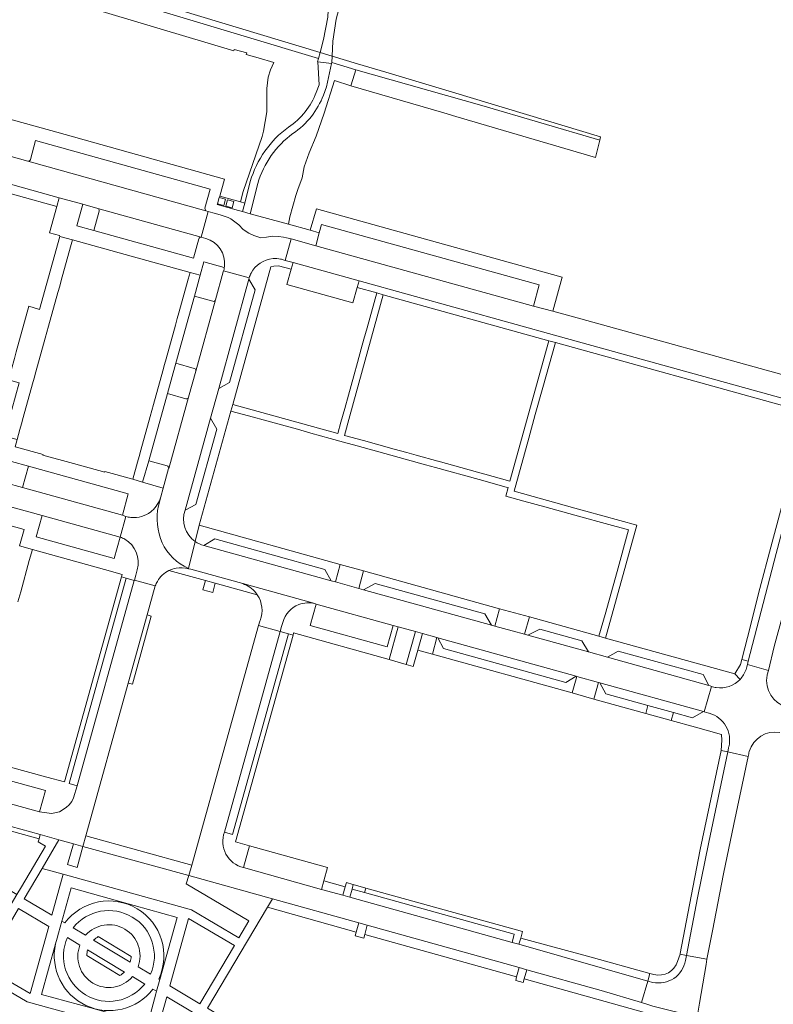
# Model space of a CAD drawing. Header units: metres. Extents: x 151213 to 156373, y 469495 to 475754.
# Tile 193 of 230: x 154540 to 154709, y 473086 to 473307. Entities that reach past the tile are written whole.
import ezdxf

# ---------------------------------------------------------------- set-up
doc = ezdxf.new("R2010")
doc.units = ezdxf.units.M
for name, color, linetype, lineweight in [('B-WE-OG-TERREIN_BEGROEID-GV', 252, 'Continuous', 18), ('B-WE-VH-GESLOTENVERHARDING-GV', 252, 'Continuous', 18), ('B-WE-VH-ONVERHARD-GV', 252, 'Continuous', 18), ('B-WE-VH-OPENVERHARDING-GV', 252, 'Continuous', 18), ('B-WE-VH-OPENVERHARDING_BETONSTRAATSTEEN-GV', 252, 'Continuous', 18), ('B-WE-VH-OPENVERHARDING_SIERBESTRATING-GV', 252, 'Continuous', 18), ('B-WE-VH-OPENVERHARDING_STRAATBAKSTEEN-GV', 252, 'Continuous', 18), ('B-WE-VH-OPENVERHARDING_TEGEL-GV', 252, 'Continuous', 18)]:
    doc.layers.add(name, color=color, linetype=linetype, lineweight=lineweight)

msp = doc.modelspace()

# ---------------------------------------------------------------- linework, layer by layer
at = {"layer": 'B-WE-OG-TERREIN_BEGROEID-GV', "flags": 128}
for points in [[(154465.29, 473336.33), (154587.669, 473299.725), (154587.737, 473299.983), (154590.543, 473299.241), (154590.451, 473298.893), (154593.072, 473298.109), (154596.596, 473297.052), (154595.867, 473295.4), (154595.341, 473293.777), (154595.078, 473291.264), (154595.025, 473288.331), (154595.025, 473286.027), (154594.289, 473281.681), (154593.973, 473280.424), (154589.714, 473268.119), (154589.168, 473265.773), (154590.115, 473265.513), (154591.338, 473270.379)], [(154606.155, 473290.359), (154606.794, 473292.056), (154606.496, 473297.231), (154606.445, 473297.237), (154606.642, 473297.979), (154574.03, 473307.78)], [(154591.294, 473263.117), (154599.894, 473260.741), (154600.236, 473262.4), (154601.561, 473267.225), (154602.019, 473268.537), (154603.018, 473271.156), (154603.439, 473273.669), (154604.543, 473276.811), (154606.121, 473280.529), (154607.961, 473285.713), (154610.255, 473293.032), (154613.881, 473291.868), (154614.369, 473293.26), (154615.052, 473295.451), (154609.619, 473297.084), (154609.607, 473296.838), (154609.543, 473296.846), (154608.457, 473291.628), (154607.756, 473289.744)], [(154593.005, 473269.921), (154591.294, 473263.117)], [(154592.917, 473177.537), (154583.483, 473180.109), (154582.919, 473178.037), (154580.72, 473178.66), (154581.278, 473180.71), (154573.038, 473182.956)], [(154570.004, 473179.528), (154568.195, 473173.015), (154569.102, 473172.763), (154564.87, 473157.44), (154563.941, 473157.698), (154554.406, 473123.367)], [(154554.406, 473123.367), (154578.228, 473116.793), (154593.216, 473170.618), (154593.503, 473171.641), (154593.544, 473171.744)], [(154520.051, 473121.487), (154526.121, 473117.865), (154538.926, 473110.225), (154539.947, 473111.945), (154545.346, 473121.043), (154543.728, 473122.031), (154543.916, 473122.701), (154485.539, 473138.848), (154484.802, 473136.057), (154485.013, 473135.89)], [(154680.352, 473083.565), (154652.844, 473091.246), (154652.629, 473090.473), (154650.925, 473090.928), (154651.145, 473091.72), (154617.039, 473101.243), (154616.811, 473100.424), (154614.888, 473100.959), (154615.117, 473101.78), (154595.195, 473107.342), (154581.73, 473084.692), (154599.043, 473074.351), (154600.659, 473073.457)]]:
    msp.add_lwpolyline(points, dxfattribs=at)
for points in [[(154669.83, 473279.613), (154670.004, 473280.396), (154636.725, 473290.433), (154621.757, 473294.917), (154615.446, 473296.807), (154609.689, 473298.531), (154607.003, 473299.336), (154495.036, 473333.179), (154494.574, 473331.524), (154507.59, 473327.62), (154513.57, 473325.74), (154544.17, 473316.81), (154574.03, 473307.78), (154606.642, 473297.979), (154606.445, 473297.237), (154606.496, 473297.231), (154609.543, 473296.846), (154609.607, 473296.838), (154609.619, 473297.084), (154615.052, 473295.451), (154643.33, 473287.44)], [(154615.052, 473295.451), (154614.369, 473293.26), (154613.881, 473291.868), (154634.761, 473285.751), (154637.463, 473284.96), (154668.831, 473275.771), (154669.359, 473277.798), (154669.36, 473277.808), (154669.83, 473279.613), (154643.33, 473287.44)], [(154544.593, 473116.049), (154549.326, 473114.791), (154578.146, 473106.773), (154588.794, 473100.478), (154591.026, 473104.281), (154576.913, 473112.629), (154577.575, 473114.456), (154553.754, 473121.017), (154552.476, 473116.285), (154550.267, 473116.927), (154551.627, 473121.605), (154548.386, 473122.502)], [(154549.326, 473114.791), (154544.593, 473116.049), (154540.596, 473109.248), (154546.808, 473105.546)], [(154539.328, 473107.093), (154531.616, 473093.988), (154541.937, 473087.986), (154546.114, 473103.049)], [(154573.289, 473089.712), (154579.995, 473085.7), (154587.766, 473098.784), (154577.458, 473104.82)], [(154567.275, 473071.349), (154567.288, 473071.345), (154570.891, 473070.344), (154574.778, 473076.899), (154570.061, 473078.165), (154541.215, 473086.08), (154530.604, 473092.31), (154528.288, 473088.372), (154541.963, 473080.368), (154541.464, 473078.533)], [(154570.061, 473078.165), (154574.778, 473076.899), (154578.727, 473083.558), (154572.599, 473087.206)]]:
    msp.add_lwpolyline(points, close=True, dxfattribs=at)
at = {"layer": 'B-WE-OG-TERREIN_BEGROEID-GV'}
for points in [[(154603.691, 473286.019, 0.074311), (154606.155, 473290.359)], [(154607.756, 473289.744, -0.076939), (154605.049, 473284.95)], [(154599.896, 473282.547, 0.080507), (154603.691, 473286.019)], [(154605.049, 473284.95, -0.0797527), (154600.884, 473281.128)], [(154591.338, 473270.379, -0.1635589), (154599.896, 473282.547)], [(154600.884, 473281.128, 0.1625196), (154593.005, 473269.921)], [(154573.038, 473182.956, 0.1461909), (154570.478, 473180.55)], [(154570.478, 473180.55, 0.0452583), (154570.004, 473179.528)], [(154593.544, 473171.744, 0.24494), (154592.917, 473177.537)]]:
    msp.add_lwpolyline(points, format="xyb", dxfattribs=at)
at = {"layer": 'B-WE-VH-GESLOTENVERHARDING-GV', "flags": 128}
msp.add_lwpolyline([(154553.754, 473121.017), (154551.627, 473121.605), (154550.267, 473116.927), (154552.476, 473116.285)], close=True, dxfattribs=at)
at = {"layer": 'B-WE-VH-ONVERHARD-GV', "flags": 128}
msp.add_lwpolyline([(154608.876, 473310.436), (154608.73, 473307.285), (154607.772, 473302.23), (154607.003, 473299.336), (154606.642, 473297.979), (154606.445, 473297.237), (154606.496, 473297.231), (154609.543, 473296.846), (154609.607, 473296.838), (154609.619, 473297.084), (154609.689, 473298.531), (154609.852, 473301.9), (154610.627, 473306.835), (154611.41, 473309.91), (154611.882, 473311.771), (154608.959, 473312.229)], close=True, dxfattribs=at)
at = {"layer": 'B-WE-VH-OPENVERHARDING-GV', "flags": 128}
for points in [[(154585.76, 473266.358), (154584.379, 473266.741), (154583.991, 473265.334), (154585.373, 473264.948)], [(154585.862, 473264.827), (154587.298, 473264.448), (154587.651, 473265.852), (154586.233, 473266.247)]]:
    msp.add_lwpolyline(points, close=True, dxfattribs=at)
at = {"layer": 'B-WE-VH-OPENVERHARDING_BETONSTRAATSTEEN-GV', "flags": 128}
for points in [[(154485.348, 473290.442), (154483.356, 473290.995), (154477.893, 473292.512), (154460.331, 473297.389), (154458.719, 473291.655), (154483.166, 473284.862), (154487.013, 473283.793), (154497.86, 473280.779), (154501.823, 473279.677), (154505.369, 473278.692), (154527.577, 473272.521), (154548.439, 473266.706), (154553.736, 473265.23), (154557.087, 473264.299), (154580.309, 473257.848), (154581.876, 473263.644), (154581.38, 473263.782), (154541.382, 473274.886), (154534.118, 473276.902)], [(154548.439, 473266.706), (154527.577, 473272.521), (154505.369, 473278.692), (154504.827, 473276.743), (154547.895, 473264.753)], [(154581.38, 473263.782), (154581.173, 473264.145), (154581.155, 473264.367), (154582.348, 473268.624), (154543.133, 473279.539), (154541.981, 473275.31), (154541.974, 473275.207), (154541.79, 473275.005), (154541.401, 473274.896), (154541.382, 473274.886)], [(154606.03, 473255.928), (154654.903, 473242.342), (154656.233, 473247.15), (154607.359, 473260.715), (154606.834, 473258.825), (154606.826, 473258.796)], [(154615.758, 473248.021), (154600.958, 473252.141), (154600.533, 473250.628), (154599.574, 473247.213), (154614.359, 473243.125), (154615.342, 473246.566)], [(154591.014, 473248.384), (154584.242, 473223.836), (154586.69, 473225.242), (154592.429, 473246.031)], [(154615.342, 473246.566), (154619.764, 473245.345), (154621.205, 473244.887), (154658.396, 473234.584), (154659.834, 473234.185), (154712.215, 473219.673), (154712.634, 473221.192), (154660.952, 473235.443), (154615.758, 473248.021)], [(154582.412, 473217.199), (154576.718, 473196.564), (154579.11, 473197.792), (154583.799, 473214.722)], [(154716.619, 473213.917), (154715.244, 473214.418), (154708.529, 473189.312), (154705.475, 473177.797), (154703.612, 473170.576), (154701.729, 473163.004), (154703.158, 473162.656), (154709.389, 473186.827)], [(154541.54, 473206.422), (154540.208, 473201.617), (154562.62, 473195.41), (154563.931, 473200.225)], [(154544.606, 473195.351), (154543.259, 473190.515), (154560.78, 473185.671), (154562.14, 473190.489)], [(154609.518, 473180.672), (154608.046, 473183.234), (154583.376, 473190.073), (154580.929, 473188.585)], [(154615.687, 473178.964), (154616.773, 473182.886), (154611.523, 473184.344), (154610.436, 473180.418)], [(154552.437, 473134.644), (154552.442, 473134.66), (154565.285, 473180.734), (154563.462, 473181.245), (154550.66, 473135.131)], [(154645.524, 473170.704), (154644.017, 473173.244), (154619.372, 473180.095), (154616.731, 473178.675)], [(154623.416, 473170.66), (154606.124, 473175.46), (154604.763, 473170.639), (154622.051, 473165.836)], [(154647.291, 473174.408), (154646.213, 473170.513), (154650.127, 473169.43), (154652.932, 473168.654), (154654.008, 473172.542)], [(154628.4, 473169.275), (154624.557, 473170.343), (154622.511, 473162.976), (154626.352, 473161.901)], [(154653.622, 473168.462), (154667.254, 473164.689), (154665.77, 473167.196), (154656.377, 473169.823)], [(154585.531, 473124.235), (154587.361, 473123.695), (154599.909, 473168.79), (154598.065, 473169.293)], [(154628.979, 473165.125), (154632.231, 473164.218), (154633.26, 473167.925), (154630.008, 473168.829)], [(154664.506, 473159.221), (154633.442, 473167.875), (154634.724, 473165.463), (154662.18, 473157.809)], [(154694.308, 473157.184), (154693.008, 473159.607), (154673.929, 473164.887), (154671.51, 473163.511)], [(154664.626, 473159.187), (154663.585, 473155.476), (154664.89, 473155.112), (154668.489, 473154.115), (154669.526, 473157.813)], [(154693.065, 473151.312), (154669.852, 473157.722), (154671.199, 473155.283), (154680.634, 473152.669), (154686.355, 473151.084), (154690.6, 473149.908)], [(154686.355, 473151.084), (154680.634, 473152.669), (154680.141, 473150.889), (154685.863, 473149.305)], [(154689.269, 473096.553), (154691.776, 473109.467), (154694.271, 473121.945), (154698.539, 473142.259), (154697.056, 473142.587), (154697.055, 473142.576), (154692.373, 473120.341), (154689.943, 473107.891), (154687.89, 473096.982), (154687.838, 473096.831)], [(154689.269, 473096.553), (154693.871, 473095.722), (154695.133, 473102.069), (154697.613, 473114.866), (154699.9, 473126.045), (154703.139, 473141.241), (154698.539, 473142.259), (154694.271, 473121.945), (154691.776, 473109.467)], [(154527.4, 473133.351), (154543.988, 473128.752), (154545.362, 473133.565), (154528.746, 473138.158)], [(154578.228, 473116.793), (154554.406, 473123.367), (154553.754, 473121.017), (154577.575, 473114.456)], [(154591.176, 473121.176), (154589.815, 473116.262), (154607.313, 473111.368), (154607.847, 473113.283), (154608.68, 473116.276)], [(154607.847, 473113.283), (154607.313, 473111.368), (154612.107, 473110.033), (154612.636, 473111.933)], [(154614.475, 473112.444), (154614.194, 473111.432), (154616.993, 473110.653), (154617.275, 473111.668)], [(154613.692, 473109.592), (154650.107, 473099.453), (154650.605, 473101.297), (154616.993, 473110.653), (154614.194, 473111.432)], [(154617.612, 473103.303), (154615.69, 473103.839), (154615.117, 473101.78), (154614.888, 473100.959), (154616.811, 473100.424), (154617.039, 473101.243)], [(154652.046, 473100.447), (154651.655, 473099.027), (154680.561, 473090.783), (154681.051, 473092.492), (154667.022, 473096.373)], [(154650.925, 473090.928), (154652.629, 473090.473), (154652.844, 473091.246), (154653.425, 473093.33), (154651.726, 473093.803), (154651.145, 473091.72)]]:
    msp.add_lwpolyline(points, close=True, dxfattribs=at)
for points in [[(154557.404, 473263.721), (154556.209, 473259.367), (154578.578, 473253.152), (154579.764, 473257.474)], [(154580.309, 473257.848), (154557.087, 473264.299)], [(154599.203, 473252.629), (154600.548, 473257.452), (154599.462, 473257.689), (154598.791, 473257.835), (154597.664, 473257.978), (154596.307, 473258.059), (154594.958, 473257.866), (154593.705, 473257.711), (154592.101, 473258.195), (154590.999, 473258.729), (154589.761, 473259.604), (154588.805, 473260.654), (154587.863, 473261.302), (154586.996, 473261.992), (154586.361, 473262.298), (154584.562, 473262.887), (154582.944, 473263.343), (154581.876, 473263.644), (154580.309, 473257.848), (154581.345, 473257.561), (154581.362, 473257.556), (154581.379, 473257.551)], [(154716.619, 473213.917), (154709.389, 473186.827), (154703.158, 473162.656), (154702.941, 473161.842), (154707.663, 473160.523), (154708.98, 473165.947), (154710.943, 473173.006), (154714.236, 473185.629), (154716.787, 473195.126), (154731.738, 473251.138), (154732.454, 473253.82), (154733.507, 473257.764), (154723.728, 473260.473), (154720.576, 473249.154), (154724.105, 473242.57), (154720.367, 473228.62)], [(154715.097, 473225.813), (154714.212, 473226.058), (154663.375, 473240.13), (154659.295, 473241.199), (154654.903, 473242.342), (154606.03, 473255.928), (154600.548, 473257.452), (154599.203, 473252.629), (154600.958, 473252.141)], [(154598.532, 473252.816), (154599.203, 473252.629)], [(154600.958, 473252.141), (154615.758, 473248.021), (154660.952, 473235.443), (154712.634, 473221.192), (154712.793, 473221.148)], [(154576.718, 473196.564), (154582.412, 473217.199), (154584.242, 473223.836), (154591.014, 473248.384), (154591.098, 473248.689), (154585.338, 473250.253), (154585.283, 473250.081), (154583.526, 473243.745), (154579.096, 473227.766), (154577.467, 473221.891), (154577.466, 473221.889), (154573.015, 473205.89), (154573.012, 473205.879)], [(154585.338, 473250.253), (154591.098, 473248.689)], [(154591.3, 473249.273), (154591.341, 473249.372)], [(154582.944, 473243.446), (154578.837, 473244.599), (154574.66, 473229.534), (154578.76, 473228.374)], [(154579.096, 473227.766), (154583.526, 473243.745)], [(154445.396, 473227.841), (154444.126, 473227.522), (154442.99, 473223.477), (154466.186, 473217.072), (154489.557, 473210.584), (154491.227, 473210.12), (154537.783, 473197.164), (154537.801, 473197.236), (154544.606, 473195.351), (154562.14, 473190.489), (154563.409, 473195.12)], [(154562.62, 473195.41), (154540.208, 473201.617), (154536.354, 473202.684), (154530.906, 473204.193), (154466.184, 473222.096), (154445.396, 473227.841)], [(154576.87, 473221.552), (154572.768, 473222.708), (154568.572, 473207.644), (154572.667, 473206.494)], [(154573.015, 473205.89), (154577.466, 473221.889)], [(154573.009, 473205.869), (154571.802, 473201.458), (154571.268, 473199.529), (154570.703, 473197.492)], [(154570.703, 473197.492), (154571.268, 473199.529)], [(154569.243, 473196.362), (154569.002, 473196.152)], [(154563.409, 473195.12), (154562.14, 473190.489)], [(154564.657, 473194.886), (154564.502, 473194.901)], [(154578.973, 473189.482), (154577.459, 473183.455), (154577.443, 473183.392)], [(154577.459, 473183.455), (154578.973, 473189.482)], [(154694.308, 473157.184), (154671.51, 473163.511), (154667.254, 473164.689), (154653.622, 473168.462), (154652.932, 473168.654), (154650.127, 473169.43), (154646.213, 473170.513), (154645.524, 473170.704), (154616.731, 473178.675), (154615.687, 473178.964), (154610.436, 473180.418), (154609.518, 473180.672), (154580.929, 473188.585)], [(154565.94, 473183.165), (154565.605, 473181.919), (154565.316, 473180.845), (154570.004, 473179.528)], [(154577.443, 473183.392), (154577.459, 473183.455)], [(154577.443, 473183.392), (154577.955, 473183.25), (154589.636, 473180.033), (154605.836, 473175.54), (154606.124, 473175.46), (154623.416, 473170.66), (154624.557, 473170.343), (154628.4, 473169.275), (154630.008, 473168.829), (154633.26, 473167.925), (154633.442, 473167.875), (154664.506, 473159.221), (154664.626, 473159.187), (154669.526, 473157.813), (154669.852, 473157.722), (154693.065, 473151.312), (154693.259, 473151.256), (154694.886, 473156.949)], [(154531.062, 473127.294), (154544.186, 473123.664), (154548.386, 473122.502), (154551.627, 473121.605), (154553.754, 473121.017), (154554.406, 473123.367), (154563.941, 473157.698), (154568.195, 473173.015), (154570.004, 473179.528), (154565.316, 473180.845), (154565.286, 473180.738), (154565.285, 473180.734), (154552.442, 473134.66), (154552.437, 473134.644), (154551.677, 473131.917), (154551.24, 473131.115), (154550.687, 473130.388), (154550.031, 473129.753), (154548.472, 473128.811), (154546.704, 473128.377), (154543.988, 473128.752), (154527.4, 473133.351)], [(154605.836, 473175.54), (154589.636, 473180.033)], [(154593.544, 473171.744), (154593.503, 473171.641), (154593.216, 473170.618), (154598.065, 473169.293), (154598.379, 473170.423), (154598.631, 473171.328)], [(154585.531, 473124.235), (154598.065, 473169.293), (154593.216, 473170.618), (154578.228, 473116.793), (154577.575, 473114.456), (154596.319, 473109.233), (154615.69, 473103.839), (154617.612, 473103.303), (154651.726, 473093.803), (154653.425, 473093.33), (154670.084, 473088.691), (154679.196, 473085.939), (154680.561, 473090.783)], [(154702.8, 473161.315), (154702.941, 473161.842), (154703.158, 473162.656), (154701.729, 473163.004), (154701.44, 473161.837), (154700.103, 473159.792), (154701.31, 473158.529)], [(154707.402, 473159.441), (154707.42, 473159.525), (154707.663, 473160.523), (154702.941, 473161.842), (154702.8, 473161.315)], [(154694.886, 473156.949), (154693.259, 473151.256), (154694.328, 473150.948), (154694.364, 473150.938)], [(154698.699, 473143.076), (154698.539, 473142.259), (154703.139, 473141.241), (154703.253, 473141.777)], [(154680.561, 473090.783), (154651.655, 473099.027), (154650.107, 473099.453), (154613.692, 473109.592), (154612.107, 473110.033), (154607.313, 473111.368), (154589.815, 473116.262)], [(154681.73, 473090.479), (154680.561, 473090.783), (154679.196, 473085.939), (154680.359, 473085.599), (154680.859, 473085.414), (154681.748, 473085.17), (154691.652, 473082.664), (154692.192, 473085.806), (154693.69, 473094.517), (154693.871, 473095.722), (154689.269, 473096.553), (154689.043, 473095.398)]]:
    msp.add_lwpolyline(points, dxfattribs=at)
at = {"layer": 'B-WE-VH-OPENVERHARDING_BETONSTRAATSTEEN-GV'}
for points in [[(154557.087, 473264.299, -0.3788132), (154557.404, 473263.721)], [(154579.764, 473257.474, -0.3340345), (154580.309, 473257.848)], [(154581.379, 473257.551, -0.3624278), (154585.558, 473251.343)], [(154585.558, 473251.343, -0.0171355), (154585.512, 473250.999)], [(154591.506, 473249.728, -0.2640199), (154596.45, 473253.029)], [(154596.45, 473253.029, -0.0701561), (154598.131, 473252.915)], [(154598.131, 473252.915, -0.0170338), (154598.532, 473252.816)], [(154585.512, 473250.999, -0.0399188), (154585.338, 473250.253)], [(154591.098, 473248.689, -0.0276437), (154591.3, 473249.273)], [(154591.341, 473249.372, -0.0158484), (154591.506, 473249.728)], [(154583.526, 473243.745, -0.3896014), (154582.944, 473243.446)], [(154578.76, 473228.374, -0.3982096), (154579.096, 473227.766)], [(154577.466, 473221.889, -0.3845986), (154576.87, 473221.552)], [(154572.667, 473206.494, -0.2095071), (154572.986, 473206.221)], [(154572.986, 473206.221, -0.1782033), (154573.015, 473205.89)], [(154573.012, 473205.879, -0.276984), (154573.009, 473205.869)], [(154571.268, 473199.529, -0.131723), (154569.243, 473196.362)], [(154569.002, 473196.152, -0.1859345), (154564.657, 473194.886)], [(154571.543, 473189.213, -0.1572763), (154570.703, 473197.492)], [(154570.703, 473197.492, 0.1572763), (154571.543, 473189.213)], [(154578.973, 473189.482, -0.3398586), (154576.718, 473196.564)], [(154563.409, 473195.12, -0.0357787), (154562.62, 473195.41)], [(154564.502, 473194.901, -0.0446866), (154563.409, 473195.12)], [(154562.14, 473190.489, -0.0476822), (154563.166, 473190.024)], [(154563.166, 473190.024, -0.3464097), (154565.94, 473183.165)], [(154580.929, 473188.585, -0.0894193), (154578.973, 473189.482)], [(154577.459, 473183.455, -0.1814304), (154571.543, 473189.213)], [(154571.543, 473189.213, 0.1814304), (154577.459, 473183.455)], [(154570.478, 473180.55, -0.1461909), (154573.038, 473182.956)], [(154573.038, 473182.956, -0.0709599), (154574.685, 473183.511)], [(154574.685, 473183.511, -0.1134958), (154577.443, 473183.392)], [(154570.004, 473179.528, -0.0452583), (154570.478, 473180.55)], [(154589.636, 473180.033, -0.1449548), (154592.577, 473178.001)], [(154592.577, 473178.001, -0.0222427), (154592.917, 473177.537)], [(154592.917, 473177.537, -0.24494), (154593.544, 473171.744)], [(154598.631, 473171.328, -0.2386935), (154602.237, 473175.322)], [(154602.237, 473175.322, -0.1550632), (154605.836, 473175.54)], [(154702.646, 473160.77, -0.108789), (154701.31, 473158.529)], [(154701.31, 473158.529, 0.108789), (154702.646, 473160.77)], [(154702.8, 473161.315, -0.0252291), (154702.646, 473160.77)], [(154702.646, 473160.77, 0.0252291), (154702.8, 473161.315)], [(154701.31, 473158.529, -0.2466447), (154695.966, 473156.681)], [(154711.837, 473152.37, -0.4057122), (154707.402, 473159.441)], [(154694.886, 473156.949, -0.025892), (154694.308, 473157.184)], [(154695.966, 473156.681, -0.0462081), (154694.886, 473156.949)], [(154694.364, 473150.938, -0.4066835), (154698.773, 473143.346)], [(154703.382, 473142.326, -0.3869001), (154710.257, 473146.578)], [(154698.773, 473143.346, -0.0137799), (154698.699, 473143.076)], [(154703.253, 473141.777, -0.0236573), (154703.382, 473142.326)], [(154589.815, 473116.262, -0.4484911), (154585.531, 473124.235)], [(154689.043, 473095.398, -0.4251187), (154681.73, 473090.479)]]:
    msp.add_lwpolyline(points, format="xyb", dxfattribs=at)
at = {"layer": 'B-WE-VH-OPENVERHARDING_SIERBESTRATING-GV'}
for points in [[(154570.786, 473091.231, 0.9011196), (154549.732, 473103.835)], [(154551.553, 473102.723, -0.8789656), (154568.958, 473092.299)], [(154566.159, 473093.997, 0.8327284), (154554.354, 473101.049)], [(154547.622, 473099.168, 0.8017398), (154569.461, 473088.947)], [(154567.63, 473090.104, -0.8801924), (154550.268, 473100.536)], [(154553.102, 473098.844, 0.8468182), (154564.886, 473091.775)], [(154556.172, 473099.979, -0.0643375), (154557.212, 473100.758)], [(154554.617, 473096.508, -0.0389792), (154554.821, 473097.795)], [(154564.574, 473096.302, -0.0706389), (154564.392, 473095.058)], [(154563.085, 473092.809, -0.0569916), (154562.081, 473092.042)]]:
    msp.add_lwpolyline(points, format="xyb", dxfattribs=at)
at = {"layer": 'B-WE-VH-OPENVERHARDING_SIERBESTRATING-GV', "flags": 128}
for points in [[(154549.732, 473103.835), (154549.018, 473104.225), (154548.283, 473101.562), (154547.956, 473100.38), (154547.622, 473099.168)], [(154554.354, 473101.049), (154551.553, 473102.723)], [(154550.268, 473100.536), (154553.102, 473098.844)], [(154564.392, 473095.058), (154556.172, 473099.979)], [(154557.212, 473100.758), (154564.574, 473096.302)], [(154562.081, 473092.042), (154554.617, 473096.508)], [(154554.821, 473097.795), (154563.085, 473092.809)], [(154568.958, 473092.299), (154566.159, 473093.997)], [(154564.886, 473091.775), (154567.63, 473090.104)], [(154569.461, 473088.947), (154570.305, 473088.485), (154571.035, 473091.095), (154570.786, 473091.231)]]:
    msp.add_lwpolyline(points, dxfattribs=at)
at = {"layer": 'B-WE-VH-OPENVERHARDING_STRAATBAKSTEEN-GV', "flags": 128}
for points in [[(154607.756, 473289.744), (154608.457, 473291.628), (154609.543, 473296.846), (154606.496, 473297.231), (154606.794, 473292.056), (154606.155, 473290.359)], [(154591.338, 473270.379), (154590.115, 473265.513), (154589.628, 473263.577), (154591.294, 473263.117), (154593.005, 473269.921)], [(154581.73, 473084.692), (154595.195, 473107.342), (154596.319, 473109.233), (154577.575, 473114.456), (154576.913, 473112.629), (154591.026, 473104.281), (154588.794, 473100.478), (154578.146, 473106.773), (154549.326, 473114.791), (154546.808, 473105.546), (154540.596, 473109.248), (154544.593, 473116.049), (154548.386, 473122.502), (154544.186, 473123.664), (154543.916, 473122.701), (154543.728, 473122.031), (154545.346, 473121.043), (154539.947, 473111.945), (154538.926, 473110.225), (154537.648, 473108.071), (154523.127, 473083.638)], [(154541.963, 473080.368), (154528.288, 473088.372), (154530.604, 473092.31), (154541.215, 473086.08), (154570.061, 473078.165), (154572.599, 473087.206), (154578.727, 473083.558)]]:
    msp.add_lwpolyline(points, dxfattribs=at)
at = {"layer": 'B-WE-VH-OPENVERHARDING_STRAATBAKSTEEN-GV'}
for points in [[(154606.155, 473290.359, -0.074311), (154603.691, 473286.019)], [(154605.049, 473284.95, 0.076939), (154607.756, 473289.744)], [(154603.691, 473286.019, -0.080507), (154599.896, 473282.547)], [(154600.884, 473281.128, 0.0797527), (154605.049, 473284.95)], [(154599.896, 473282.547, 0.1635589), (154591.338, 473270.379)], [(154593.005, 473269.921, -0.1625196), (154600.884, 473281.128)]]:
    msp.add_lwpolyline(points, format="xyb", dxfattribs=at)
at = {"layer": 'B-WE-VH-OPENVERHARDING_STRAATBAKSTEEN-GV', "flags": 128}
for points in [[(154570.305, 473088.485), (154570.148, 473087.923), (154568.355, 473081.198), (154555.556, 473084.736), (154544.482, 473087.797), (154547.622, 473099.168), (154547.956, 473100.38), (154548.283, 473101.562), (154549.018, 473104.225), (154549.227, 473104.981), (154551.088, 473111.719), (154562.053, 473108.645), (154574.941, 473105.071), (154571.035, 473091.095)], [(154539.328, 473107.093), (154546.114, 473103.049), (154541.937, 473087.986), (154531.616, 473093.988)], [(154573.289, 473089.712), (154577.458, 473104.82), (154587.766, 473098.784), (154579.995, 473085.7)]]:
    msp.add_lwpolyline(points, close=True, dxfattribs=at)
at = {"layer": 'B-WE-VH-OPENVERHARDING_TEGEL-GV', "flags": 128}
for points in [[(154534.118, 473276.902), (154541.382, 473274.886), (154541.401, 473274.896), (154541.79, 473275.005), (154541.974, 473275.207), (154541.981, 473275.31), (154543.133, 473279.539), (154582.348, 473268.624), (154581.155, 473264.367), (154581.173, 473264.145), (154581.38, 473263.782), (154581.876, 473263.644), (154582.944, 473263.343), (154584.562, 473262.887), (154586.361, 473262.298), (154586.996, 473261.992), (154587.863, 473261.302), (154588.805, 473260.654), (154589.761, 473259.604), (154590.999, 473258.729), (154592.101, 473258.195), (154593.705, 473257.711), (154594.958, 473257.866), (154596.307, 473258.059), (154597.664, 473257.978), (154598.791, 473257.835), (154599.462, 473257.689), (154600.548, 473257.452), (154606.03, 473255.928), (154606.826, 473258.796), (154604.807, 473259.384), (154599.894, 473260.741), (154591.294, 473263.117), (154589.628, 473263.577), (154588.716, 473263.829), (154583.94, 473265.148), (154583.991, 473265.334), (154584.379, 473266.741), (154584.468, 473267.063), (154585.527, 473270.9), (154547.881, 473281.427), (154535.217, 473284.923)], [(154579.764, 473257.474), (154578.578, 473253.152), (154556.209, 473259.367), (154552.368, 473260.371), (154553.736, 473265.23), (154548.439, 473266.706), (154547.895, 473264.753), (154546.264, 473258.792), (154548.534, 473258.218), (154548.546, 473258.033), (154551.43, 473257.235), (154564.61, 473253.585)], [(154581.379, 473257.551), (154581.362, 473257.556), (154581.345, 473257.561), (154580.309, 473257.848)], [(154564.61, 473253.585), (154577.833, 473249.924), (154577.413, 473248.377), (154577.835, 473249.897), (154580.095, 473249.298), (154580.898, 473252.292), (154585.512, 473250.999)], [(154578.973, 473189.482), (154579.89, 473193.132), (154586.994, 473218.772), (154587.404, 473220.25), (154595.933, 473251.154), (154596.658, 473251.317), (154597.665, 473251.444), (154600.533, 473250.628), (154600.958, 473252.141), (154599.203, 473252.629), (154598.532, 473252.816)], [(154591.341, 473249.372), (154591.3, 473249.273)], [(154591.098, 473248.689), (154591.014, 473248.384), (154592.429, 473246.031), (154586.69, 473225.242), (154584.242, 473223.836), (154582.412, 473217.199), (154583.799, 473214.722), (154579.11, 473197.792), (154576.718, 473196.564)], [(154571.802, 473201.458), (154567.155, 473202.788), (154564.944, 473203.482), (154558.697, 473205.222), (154558.653, 473205.065), (154551.684, 473206.989), (154544.775, 473208.896), (154544.821, 473209.062), (154538.585, 473210.779), (154539.021, 473212.386), (154536.12, 473213.161), (154533.723, 473213.795), (154531.592, 473206.078), (154531.431, 473206.122), (154531.229, 473205.407), (154530.906, 473204.193), (154536.354, 473202.684), (154537.699, 473207.483), (154541.54, 473206.422), (154563.931, 473200.225), (154562.62, 473195.41)], [(154571.268, 473199.529), (154571.802, 473201.458)], [(154562.14, 473190.489), (154560.78, 473185.671), (154543.259, 473190.515), (154544.606, 473195.351), (154537.801, 473197.236), (154537.783, 473197.164), (154537.372, 473195.543), (154536.795, 473193.271), (154540.555, 473192.205), (154539.528, 473188.498), (154542.41, 473187.685), (154558.573, 473183.192), (154562.588, 473182.062), (154562.44, 473181.53), (154563.462, 473181.245), (154565.285, 473180.734), (154565.286, 473180.738), (154565.316, 473180.845), (154565.605, 473181.919), (154565.94, 473183.165)], [(154569.002, 473196.152), (154569.243, 473196.362)], [(154564.502, 473194.901), (154564.657, 473194.886)], [(154580.929, 473188.585), (154583.376, 473190.073), (154608.046, 473183.234), (154609.518, 473180.672), (154610.436, 473180.418), (154611.523, 473184.344), (154579.89, 473193.132), (154578.973, 473189.482)], [(154539.155, 473175.922), (154539.792, 473178.172), (154541.727, 473185.214), (154542.41, 473187.685), (154539.528, 473188.498)], [(154573.038, 473182.956), (154581.278, 473180.71), (154583.483, 473180.109), (154592.917, 473177.537)], [(154577.955, 473183.25), (154577.443, 473183.392)], [(154589.636, 473180.033), (154577.955, 473183.25)], [(154528.746, 473138.158), (154545.362, 473133.565), (154543.988, 473128.752), (154546.704, 473128.377), (154548.472, 473128.811), (154550.031, 473129.753), (154550.687, 473130.388), (154551.24, 473131.115), (154551.677, 473131.917), (154552.437, 473134.644), (154550.66, 473135.131), (154563.462, 473181.245), (154562.44, 473181.53), (154549.638, 473135.507), (154545.634, 473136.542), (154529.476, 473141.015)], [(154598.065, 473169.293), (154599.909, 473168.79), (154600.931, 473168.493), (154601.067, 473168.983), (154622.511, 473162.976), (154624.557, 473170.343), (154623.416, 473170.66), (154622.051, 473165.836), (154604.763, 473170.639), (154606.124, 473175.46), (154605.836, 473175.54)], [(154701.31, 473158.529), (154700.103, 473159.792), (154671.1, 473167.794), (154669.631, 473168.202), (154654.008, 473172.542), (154652.932, 473168.654), (154653.622, 473168.462), (154656.377, 473169.823), (154665.77, 473167.196), (154667.254, 473164.689), (154671.51, 473163.511)], [(154598.631, 473171.328), (154598.379, 473170.423), (154598.065, 473169.293)], [(154589.815, 473116.262), (154591.176, 473121.176), (154588.022, 473122.059), (154600.931, 473168.493), (154599.909, 473168.79), (154587.361, 473123.695), (154585.531, 473124.235)], [(154671.51, 473163.511), (154673.929, 473164.887), (154693.008, 473159.607), (154694.308, 473157.184)], [(154694.364, 473150.938), (154694.328, 473150.948), (154693.259, 473151.256), (154693.065, 473151.312), (154690.6, 473149.908), (154686.355, 473151.084), (154685.863, 473149.305), (154691.314, 473147.795), (154697.135, 473146.166), (154697.226, 473144.885), (154697.056, 473142.587), (154698.539, 473142.259), (154698.699, 473143.076)], [(154689.043, 473095.398), (154689.269, 473096.553), (154687.838, 473096.831), (154687.278, 473095.193)], [(154681.963, 473092.242), (154681.051, 473092.492), (154680.561, 473090.783), (154681.73, 473090.479)]]:
    msp.add_lwpolyline(points, dxfattribs=at)
for points in [[(154590.115, 473265.513), (154589.168, 473265.773), (154584.468, 473267.063), (154584.379, 473266.741), (154585.76, 473266.358), (154585.373, 473264.948), (154583.991, 473265.334), (154583.94, 473265.148), (154588.716, 473263.829), (154589.628, 473263.577)], [(154585.862, 473264.827), (154586.233, 473266.247), (154587.651, 473265.852), (154587.298, 473264.448)], [(154606.834, 473258.825), (154607.359, 473260.715), (154656.233, 473247.15), (154654.903, 473242.342), (154659.295, 473241.199), (154661.396, 473248.87), (154660.535, 473249.096), (154606.224, 473264.185), (154604.807, 473259.384), (154606.826, 473258.796)], [(154550.994, 473255.681), (154551.43, 473257.235), (154548.546, 473258.033), (154543.982, 473241.629), (154541.607, 473242.319), (154538.765, 473232.071), (154538.363, 473230.6), (154537.038, 473225.802), (154539.439, 473225.154), (154536.12, 473213.161), (154539.021, 473212.386), (154539.631, 473214.637), (154539.98, 473215.903), (154540.377, 473217.341), (154542.464, 473224.896), (154542.83, 473226.217), (154543.214, 473227.6), (154545.306, 473235.154), (154545.687, 473236.53), (154546.055, 473237.86), (154548.148, 473245.411), (154548.545, 473246.841), (154548.903, 473248.13)], [(154575.308, 473240.822), (154574.95, 473239.547), (154574.548, 473238.114), (154572.453, 473230.557), (154572.088, 473229.237), (154571.705, 473227.855), (154569.616, 473220.302), (154569.231, 473218.925), (154568.858, 473217.591), (154566.752, 473210.037), (154566.362, 473208.617), (154566.008, 473207.33), (154564.944, 473203.482), (154567.155, 473202.788), (154568.572, 473207.644), (154572.768, 473222.708), (154574.66, 473229.534), (154578.837, 473244.599), (154580.095, 473249.298), (154577.835, 473249.897), (154577.413, 473248.377)], [(154616.258, 473232.761), (154615.42, 473229.734), (154614.579, 473226.699), (154613.377, 473222.365), (154612.539, 473219.336), (154611.7, 473216.3), (154610.994, 473213.747), (154587.404, 473220.25), (154586.994, 473218.772), (154592.055, 473217.406), (154594.21, 473216.825), (154596.713, 473216.135), (154601.908, 473214.696), (154604.945, 473213.857), (154609.269, 473212.656), (154612.291, 473211.821), (154615.326, 473210.983), (154621.524, 473209.267), (154630.71, 473206.724), (154632.95, 473206.103), (154642.757, 473203.388), (154648.785, 473201.719), (154649.245, 473201.592), (154648.727, 473199.696), (154652.735, 473198.593), (154657.45, 473197.295), (154665.563, 473195.065), (154671.048, 473193.551), (154676.231, 473192.101), (154673.684, 473182.768), (154671.021, 473173.14), (154669.631, 473168.202), (154671.1, 473167.794), (154678.122, 473193.174), (154666.657, 473196.337), (154664.213, 473197.011), (154659.4, 473198.339), (154656.721, 473199.078), (154650.604, 473200.766), (154653.843, 473212.718), (154655.332, 473218.039), (154657.026, 473224.094), (154659.834, 473234.185), (154658.396, 473234.584), (154649.648, 473203.071), (154643.971, 473204.638), (154642.343, 473205.088), (154633.489, 473207.533), (154633.478, 473207.536), (154628.566, 473208.892), (154626.474, 473209.47), (154623.619, 473210.259), (154616.744, 473212.157), (154612.475, 473213.336), (154613.693, 473217.737), (154621.205, 473244.887), (154619.764, 473245.345), (154617.548, 473237.455), (154616.855, 473234.949)], [(154616.731, 473178.675), (154619.372, 473180.095), (154644.017, 473173.244), (154645.524, 473170.704), (154646.213, 473170.513), (154647.291, 473174.408), (154616.773, 473182.886), (154615.687, 473178.964)], [(154581.278, 473180.71), (154580.72, 473178.66), (154582.919, 473178.037), (154583.483, 473180.109)], [(154564.87, 473157.44), (154569.102, 473172.763), (154568.195, 473173.015), (154563.941, 473157.698)], [(154628.979, 473165.125), (154630.008, 473168.829), (154628.4, 473169.275), (154626.352, 473161.901), (154627.935, 473161.457)], [(154664.506, 473159.221), (154662.18, 473157.809), (154634.724, 473165.463), (154633.442, 473167.875), (154633.26, 473167.925), (154632.231, 473164.218), (154663.585, 473155.476), (154664.626, 473159.187)], [(154680.141, 473150.889), (154680.634, 473152.669), (154671.199, 473155.283), (154669.852, 473157.722), (154669.526, 473157.813), (154668.489, 473154.115)], [(154614.194, 473111.432), (154614.475, 473112.444), (154614.349, 473112.479), (154612.908, 473112.902), (154612.636, 473111.933), (154612.107, 473110.033), (154613.692, 473109.592)], [(154651.655, 473099.027), (154652.046, 473100.447), (154652.454, 473101.914), (154617.275, 473111.668), (154616.993, 473110.653), (154650.605, 473101.297), (154650.107, 473099.453)]]:
    msp.add_lwpolyline(points, close=True, dxfattribs=at)
at = {"layer": 'B-WE-VH-OPENVERHARDING_TEGEL-GV'}
for points in [[(154580.309, 473257.848, 0.3340345), (154579.764, 473257.474)], [(154585.558, 473251.343, 0.3624278), (154581.379, 473257.551)], [(154585.512, 473250.999, 0.0171355), (154585.558, 473251.343)], [(154596.45, 473253.029, 0.2640199), (154591.506, 473249.728)], [(154598.131, 473252.915, 0.0701561), (154596.45, 473253.029)], [(154598.532, 473252.816, 0.0170338), (154598.131, 473252.915)], [(154591.3, 473249.273, 0.0276437), (154591.098, 473248.689)], [(154591.506, 473249.728, 0.0158484), (154591.341, 473249.372)], [(154569.243, 473196.362, 0.131723), (154571.268, 473199.529)], [(154564.657, 473194.886, 0.1859345), (154569.002, 473196.152)], [(154576.718, 473196.564, 0.3398586), (154578.973, 473189.482)], [(154562.62, 473195.41, 0.0357787), (154563.409, 473195.12)], [(154563.409, 473195.12, 0.0446866), (154564.502, 473194.901)], [(154563.166, 473190.024, 0.0476822), (154562.14, 473190.489)], [(154565.94, 473183.165, 0.3464097), (154563.166, 473190.024)], [(154578.973, 473189.482, 0.0894193), (154580.929, 473188.585)], [(154574.685, 473183.511, 0.0709599), (154573.038, 473182.956)], [(154577.443, 473183.392, 0.1134958), (154574.685, 473183.511)], [(154592.577, 473178.001, 0.1449548), (154589.636, 473180.033)], [(154592.917, 473177.537, 0.0222427), (154592.577, 473178.001)], [(154602.237, 473175.322, 0.2386935), (154598.631, 473171.328)], [(154605.836, 473175.54, 0.1550632), (154602.237, 473175.322)], [(154695.966, 473156.681, 0.2466447), (154701.31, 473158.529)], [(154694.308, 473157.184, 0.025892), (154694.886, 473156.949)], [(154694.886, 473156.949, 0.0462081), (154695.966, 473156.681)], [(154698.773, 473143.346, 0.4066835), (154694.364, 473150.938)], [(154698.699, 473143.076, 0.0137799), (154698.773, 473143.346)], [(154585.531, 473124.235, 0.4484911), (154589.815, 473116.262)], [(154681.73, 473090.479, 0.4251187), (154689.043, 473095.398)], [(154687.278, 473095.193, -0.3987218), (154681.963, 473092.242)]]:
    msp.add_lwpolyline(points, format="xyb", dxfattribs=at)

doc.saveas('drawing.dxf')
